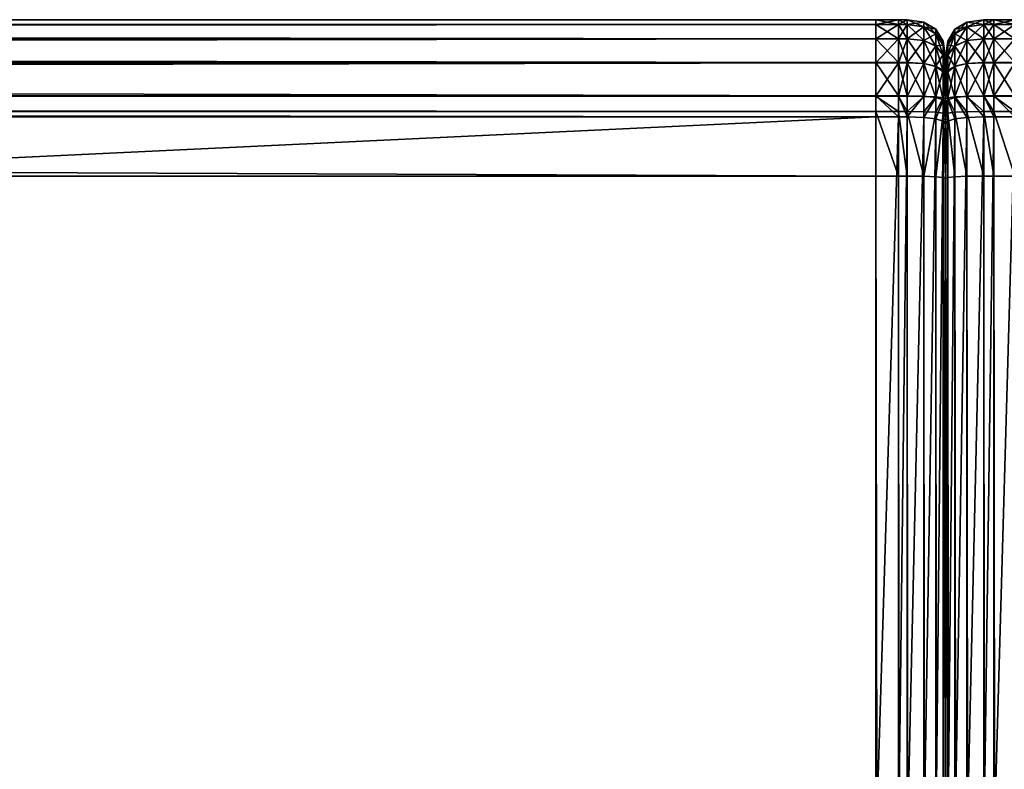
# Model space of a CAD drawing. Header units: millimetres. Extents: x -1425 to 1425, y -575 to 575.
# Tile 98 of 233: x -639 to -613, y 505 to 525. Entities that reach past the tile are written whole.
import ezdxf

# ---------------------------------------------------------------- set-up
doc = ezdxf.new("R2010")
doc.units = ezdxf.units.MM
doc.layers.get('0').update_dxf_attribs({"true_color": 0x5890e1})

msp = doc.modelspace()

# ---------------------------------------------------------------- meshes
at = {"color": 221, "true_color": 0xe5a6d7}
mesh = msp.add_polyface(dxfattribs=at)
corners = [(-1023.739, 525.001, 712.949), (-1023.739, 525.001, 713.427), (-1023.184, 525.001, 713.427), (-1023.184, 525.001, 712.949), (-1023.184, 522.46, 718.255), (-1023.184, 523.016, 718.186), (-1023.739, 523.016, 718.186), (-1023.739, 523.001, 710.949), (-1023.739, 523.876, 711.074), (-1023.184, 523.876, 711.074), (-1023.184, 523.001, 710.949), (-1023.739, 524.501, 711.449), (-1023.184, 524.501, 711.449), (-1023.184, 524.876, 712.074), (-616.814, 525.001, 712.949), (-616.814, 524.876, 712.074), (-1023.739, 525.001, 715.942), (-1023.739, 524.877, 716.833), (-1023.184, 524.877, 716.833), (-1023.184, 525.001, 715.942), (-1023.739, 524.505, 717.503), (-1023.184, 524.505, 717.503), (-1023.184, 523.885, 717.955), (-616.814, 523.016, 718.186), (-616.814, 523.885, 717.955), (-1023.739, 524.876, 712.074), (-1023.739, 523.885, 717.955), (-1024, 523.876, 711.074), (-1024, 525.001, 715.942), (-1024, 524.877, 716.833), (-616.814, 525.001, 713.427), (-616.814, 523.876, 711.074), (-616.814, 524.501, 711.449), (-616.814, 524.877, 716.833), (-616.814, 524.505, 717.503), (-1023.184, 522.601, 710.949), (-1024, 523.001, 710.949), (-1023.739, 522.601, 710.949), (-1023.184, 525.001, 715.435), (-1023.739, 525.001, 715.435), (-616.814, 525.001, 715.435), (-1024, 525.001, 715.435)]
mesh.append_faces([[corners[k] for k in face] for face in [(0, 1, 2), (2, 3, 0), (4, 5, 6), (7, 8, 9), (9, 10, 7), (8, 11, 12), (12, 9, 8), (13, 3, 14), (12, 13, 15), (16, 17, 18), (18, 19, 16), (17, 20, 21), (21, 18, 17), (22, 5, 23), (21, 22, 24), (3, 13, 25), (25, 0, 3), (13, 12, 11), (11, 25, 13), (5, 22, 26), (26, 6, 5), (22, 21, 20), (20, 26, 22), (11, 8, 27), (17, 16, 28), (20, 17, 29), (3, 2, 30), (10, 9, 31), (9, 12, 32), (19, 18, 33), (18, 21, 34), (7, 10, 35), (36, 7, 37), (16, 19, 38), (38, 39, 16), (28, 16, 39), (40, 38, 19), (39, 38, 2), (2, 1, 39), (41, 39, 1), (30, 2, 38)]], dxfattribs={"vtx2": -1, "color": 221})
mesh = msp.add_polyface(dxfattribs=at)
corners = [(-616.227, 525.001, 712.949), (-616.227, 525.001, 713.427), (-616, 525.001, 713.427), (-616.227, 523.001, 710.949), (-616.227, 523.876, 711.074), (-616, 523.876, 711.074), (-616.227, 524.501, 711.449), (-616, 524.501, 711.449), (-616.227, 525.001, 715.942), (-616.227, 524.877, 716.833), (-616, 524.877, 716.833), (-616.814, 525.001, 712.949), (-616.814, 524.876, 712.074), (-1023.184, 524.876, 712.074), (-616.814, 524.501, 711.449), (-1023.184, 524.501, 711.449), (-616.814, 523.016, 718.186), (-616.814, 523.885, 717.955), (-1023.184, 523.885, 717.955), (-616.814, 524.505, 717.503), (-1023.184, 524.505, 717.503), (-616.814, 525.001, 713.427), (-1023.184, 525.001, 712.949), (-616.814, 522.46, 718.255), (-1023.184, 523.016, 718.186), (-616.814, 523.876, 711.074), (-616.814, 523.001, 710.949), (-1023.184, 523.001, 710.949), (-1023.184, 523.876, 711.074), (-616.814, 524.877, 716.833), (-616.814, 525.001, 715.942), (-1023.184, 525.001, 715.942), (-1023.184, 524.877, 716.833), (-616.227, 524.876, 712.074), (-616.227, 523.016, 718.186), (-616.227, 523.885, 717.955), (-616.227, 524.505, 717.503), (-616.227, 522.46, 718.255), (-616.814, 522.601, 710.949), (-616.227, 522.601, 710.949), (-616.814, 525.001, 715.435), (-616.227, 525.001, 715.435), (-1023.184, 525.001, 715.435)]
mesh.append_faces([[corners[k] for k in face] for face in [(0, 1, 2), (3, 4, 5), (4, 6, 7), (8, 9, 10), (11, 12, 13), (12, 14, 15), (16, 17, 18), (17, 19, 20), (21, 11, 22), (23, 16, 24), (25, 26, 27), (14, 25, 28), (29, 30, 31), (19, 29, 32), (0, 33, 12), (12, 11, 0), (33, 6, 14), (14, 12, 33), (34, 35, 17), (17, 16, 34), (35, 36, 19), (19, 17, 35), (11, 21, 1), (1, 0, 11), (37, 34, 16), (26, 25, 4), (4, 3, 26), (25, 14, 6), (6, 4, 25), (30, 29, 9), (9, 8, 30), (29, 19, 36), (36, 9, 29), (27, 26, 38), (26, 3, 39), (31, 30, 40), (30, 8, 41), (41, 40, 30), (42, 40, 21), (40, 41, 1), (1, 21, 40)]], dxfattribs={"vtx2": -1, "color": 221})
mesh = msp.add_polyface(dxfattribs=at)
corners = [(-616, 525.001, 713.427), (-616, 525.001, 712.949), (-616.227, 525.001, 712.949), (-616, 522.46, 718.255), (-616, 523.016, 718.186), (-616.227, 523.016, 718.186), (-616, 523.876, 711.074), (-616, 523.001, 710.949), (-616.227, 523.001, 710.949), (-616, 524.501, 711.449), (-616.227, 523.876, 711.074), (-616, 524.877, 716.833), (-616, 525.001, 715.942), (-616.227, 525.001, 715.942), (-616.227, 524.877, 716.833), (-616.227, 524.505, 717.503), (-616, 524.505, 717.503), (-615.563, 524.939, 713.43), (-615.563, 524.939, 712.953), (-615.563, 523.004, 718.125), (-615.563, 523.855, 711.134), (-615.563, 522.997, 711.012), (-615.563, 524.456, 711.495), (-616, 524.876, 712.074), (-615.563, 524.816, 712.095), (-615.563, 524.817, 716.812), (-615.563, 524.939, 715.938), (-615.563, 524.457, 717.461), (-616, 523.885, 717.955), (-615.563, 523.857, 717.897), (-616.227, 524.876, 712.074), (-616.227, 524.501, 711.449), (-616.227, 523.885, 717.955), (-616, 522.601, 710.949), (-616, 525.001, 715.435), (-616.227, 525.001, 715.435), (-616.227, 525.001, 713.427)]
mesh.append_faces([[corners[k] for k in face] for face in [(0, 1, 2), (3, 4, 5), (6, 7, 8), (9, 6, 10), (11, 12, 13), (14, 15, 16), (16, 11, 14), (0, 17, 18), (18, 1, 0), (19, 4, 3), (7, 6, 20), (20, 21, 7), (6, 9, 22), (22, 20, 6), (23, 1, 18), (18, 24, 23), (9, 23, 24), (24, 22, 9), (12, 11, 25), (25, 26, 12), (11, 16, 27), (27, 25, 11), (28, 4, 19), (19, 29, 28), (16, 28, 29), (1, 23, 30), (30, 2, 1), (23, 9, 31), (31, 30, 23), (4, 28, 32), (32, 5, 4), (28, 16, 15), (15, 32, 28), (8, 7, 33), (33, 7, 21), (13, 12, 34), (34, 35, 13), (34, 12, 26), (35, 34, 0), (0, 36, 35), (17, 0, 34)]], dxfattribs={"vtx2": -1, "color": 221})
mesh = msp.add_polyface(dxfattribs=at)
corners = [(-615.563, 524.939, 713.43), (-615.25, 524.751, 713.439), (-615.25, 524.751, 712.967), (-615.563, 524.939, 712.953), (-615.563, 523.855, 711.134), (-615.563, 524.456, 711.495), (-615.25, 524.319, 711.631), (-615.563, 524.816, 712.095), (-615.25, 524.636, 712.159), (-615.563, 524.939, 715.938), (-615.563, 524.817, 716.812), (-615.25, 524.636, 716.752), (-615.25, 524.751, 715.925), (-615.563, 524.457, 717.461), (-615.25, 524.313, 717.334), (-615.563, 523.857, 717.897), (-616, 524.505, 717.503), (-615.25, 523.775, 717.725), (-615.063, 524.336, 712.266), (-615.063, 524.091, 711.859), (-615.063, 524.439, 712.989), (-615, 524.001, 713.02), (-615, 524.001, 715.873), (-615, 524.001, 715.39), (-615.063, 524.439, 715.41), (-615.063, 524.439, 715.903), (-615.25, 524.751, 715.424), (-615.063, 524.335, 716.651), (-615, 523.913, 716.51), (-615.063, 524.074, 717.122), (-615.563, 524.939, 715.433), (-616, 525.001, 715.435), (-615, 524.001, 713.476), (-615.063, 524.439, 713.455)]
mesh.append_faces([[corners[k] for k in face] for face in [(0, 1, 2), (2, 3, 0), (4, 5, 6), (7, 3, 2), (2, 8, 7), (5, 7, 8), (8, 6, 5), (9, 10, 11), (11, 12, 9), (10, 13, 14), (14, 11, 10), (15, 13, 16), (17, 14, 13), (18, 19, 6), (6, 8, 18), (18, 20, 21), (20, 18, 8), (8, 2, 20), (22, 23, 24), (24, 25, 22), (25, 24, 26), (26, 12, 25), (25, 27, 28), (27, 25, 12), (12, 11, 27), (29, 27, 11), (11, 14, 29), (9, 30, 31), (30, 9, 12), (12, 26, 30), (32, 33, 24), (24, 23, 32), (33, 1, 26), (26, 24, 33), (31, 30, 0), (30, 26, 1), (1, 0, 30), (21, 20, 33), (33, 32, 21), (20, 2, 1), (1, 33, 20)]], dxfattribs={"vtx2": -1, "color": 221})
mesh = msp.add_polyface(dxfattribs=at)
corners = [(-614, 525.001, 715.435), (-614.438, 524.939, 715.433), (-614.438, 524.939, 715.938), (-614.75, 524.751, 715.424), (-614.75, 524.751, 715.925), (-614.75, 523.791, 711.314), (-614.75, 524.319, 711.631), (-614.438, 524.456, 711.495), (-614.438, 524.939, 712.953), (-614.438, 524.816, 712.095), (-614.75, 524.636, 712.159), (-614.75, 524.751, 712.967), (-614.438, 524.817, 716.812), (-614.75, 524.636, 716.752), (-614.438, 524.457, 717.461), (-614.75, 524.313, 717.334), (-614.438, 523.857, 717.897), (-614.938, 524.074, 717.122), (-614.938, 524.335, 716.651), (-615, 523.913, 716.51), (-614.938, 524.439, 715.903), (-615, 524.001, 715.873), (-615, 524.001, 713.02), (-615, 524.001, 713.476), (-614.938, 524.439, 713.455), (-614.938, 524.439, 712.989), (-614.75, 524.751, 713.439), (-615, 523.915, 712.415), (-614.938, 524.336, 712.266), (-614.938, 524.091, 711.859), (-614.438, 524.939, 713.43), (-614.938, 524.439, 715.41), (-615, 524.001, 715.39)]
mesh.append_faces([[corners[k] for k in face] for face in [(0, 1, 2), (1, 3, 4), (4, 2, 1), (5, 6, 7), (8, 9, 10), (10, 11, 8), (9, 7, 6), (6, 10, 9), (12, 2, 4), (4, 13, 12), (14, 12, 13), (13, 15, 14), (16, 14, 15), (17, 18, 19), (18, 17, 15), (15, 13, 18), (18, 20, 21), (20, 18, 13), (13, 4, 20), (22, 23, 24), (24, 25, 22), (25, 24, 26), (26, 11, 25), (27, 22, 25), (25, 28, 27), (28, 25, 11), (11, 10, 28), (29, 28, 10), (10, 6, 29), (30, 26, 3), (3, 1, 30), (21, 20, 31), (31, 32, 21), (20, 4, 3), (3, 31, 20), (32, 31, 24), (24, 23, 32), (31, 3, 26), (26, 24, 31), (30, 8, 11), (11, 26, 30)]], dxfattribs={"vtx2": -1, "color": 221})
mesh = msp.add_polyface(dxfattribs=at)
corners = [(-613.739, 525.001, 712.949), (-613.739, 524.876, 712.074), (-614, 524.876, 712.074), (-614, 525.001, 712.949), (-613.739, 524.501, 711.449), (-614, 524.501, 711.449), (-613.739, 523.016, 718.186), (-613.739, 523.885, 717.955), (-614, 523.885, 717.955), (-614, 523.016, 718.186), (-613.739, 524.505, 717.503), (-614, 524.505, 717.503), (-614.438, 522.997, 711.012), (-614, 523.001, 710.949), (-614, 522.601, 710.949), (-614.438, 524.939, 715.938), (-614, 525.001, 715.942), (-614, 525.001, 715.435), (-614, 523.876, 711.074), (-614.438, 523.855, 711.134), (-614.438, 524.456, 711.495), (-614.438, 524.816, 712.095), (-614.438, 524.939, 712.953), (-614, 524.877, 716.833), (-614.438, 524.817, 716.812), (-614.438, 524.457, 717.461), (-614.438, 523.857, 717.897), (-614.438, 523.004, 718.125), (-614, 525.001, 713.427), (-613.739, 525.001, 713.427), (-613.739, 522.46, 718.255), (-613.739, 523.876, 711.074), (-613.739, 523.001, 710.949), (-613.739, 524.877, 716.833), (-614, 522.46, 718.255), (-614.438, 524.939, 713.43), (-614.438, 524.939, 715.433), (-613.739, 525.001, 715.435)]
mesh.append_faces([[corners[k] for k in face] for face in [(0, 1, 2), (2, 3, 0), (1, 4, 5), (5, 2, 1), (6, 7, 8), (8, 9, 6), (7, 10, 11), (11, 8, 7), (12, 13, 14), (15, 16, 17), (18, 13, 12), (12, 19, 18), (5, 18, 19), (19, 20, 5), (3, 2, 21), (21, 22, 3), (2, 5, 20), (20, 21, 2), (23, 16, 15), (15, 24, 23), (11, 23, 24), (24, 25, 11), (9, 8, 26), (26, 27, 9), (8, 11, 25), (25, 26, 8), (3, 28, 29), (29, 0, 3), (30, 6, 9), (13, 18, 31), (31, 32, 13), (18, 5, 4), (16, 23, 33), (23, 11, 10), (34, 9, 27), (28, 35, 36), (36, 17, 28), (37, 17, 16), (29, 28, 17), (28, 3, 22), (22, 35, 28)]], dxfattribs={"vtx2": -1, "color": 221})
mesh = msp.add_polyface(dxfattribs=at)
corners = [(-613.739, 525.001, 712.949), (-613.739, 525.001, 713.427), (-613.184, 525.001, 713.427), (-613.184, 525.001, 712.949), (-613.184, 522.46, 718.255), (-613.184, 523.016, 718.186), (-613.739, 523.016, 718.186), (-613.739, 523.001, 710.949), (-613.739, 523.876, 711.074), (-613.184, 523.876, 711.074), (-613.184, 523.001, 710.949), (-613.739, 524.501, 711.449), (-613.184, 524.501, 711.449), (-613.184, 524.876, 712.074), (-206.815, 525.001, 712.949), (-206.815, 524.876, 712.074), (-613.739, 525.001, 715.942), (-613.739, 524.877, 716.833), (-613.184, 524.877, 716.833), (-613.184, 525.001, 715.942), (-613.739, 524.505, 717.503), (-613.184, 524.505, 717.503), (-613.184, 523.885, 717.955), (-206.815, 523.016, 718.186), (-206.815, 523.885, 717.955), (-613.739, 524.876, 712.074), (-613.739, 523.885, 717.955), (-614, 523.876, 711.074), (-614, 525.001, 715.942), (-614, 524.877, 716.833), (-206.815, 525.001, 713.427), (-206.815, 523.876, 711.074), (-206.815, 524.501, 711.449), (-206.815, 524.877, 716.833), (-206.815, 524.505, 717.503), (-613.184, 522.601, 710.949), (-614, 523.001, 710.949), (-613.739, 522.601, 710.949), (-613.184, 525.001, 715.435), (-613.739, 525.001, 715.435), (-206.815, 525.001, 715.435), (-614, 525.001, 715.435)]
mesh.append_faces([[corners[k] for k in face] for face in [(0, 1, 2), (2, 3, 0), (4, 5, 6), (7, 8, 9), (9, 10, 7), (8, 11, 12), (12, 9, 8), (13, 3, 14), (12, 13, 15), (16, 17, 18), (18, 19, 16), (17, 20, 21), (21, 18, 17), (22, 5, 23), (21, 22, 24), (3, 13, 25), (25, 0, 3), (13, 12, 11), (11, 25, 13), (5, 22, 26), (26, 6, 5), (22, 21, 20), (20, 26, 22), (11, 8, 27), (17, 16, 28), (20, 17, 29), (3, 2, 30), (10, 9, 31), (9, 12, 32), (19, 18, 33), (18, 21, 34), (7, 10, 35), (36, 7, 37), (16, 19, 38), (38, 39, 16), (28, 16, 39), (40, 38, 19), (39, 38, 2), (2, 1, 39), (41, 39, 1), (30, 2, 38)]], dxfattribs={"vtx2": -1, "color": 221})
mesh = msp.add_polyface(dxfattribs=at)
corners = [(-615, 522.93, 711.949), (-615, 523.535, 712.035), (-615, 522.53, 711.949), (-615.563, 522.997, 711.012), (-615.563, 523.855, 711.134), (-615.25, 523.791, 711.314), (-615.25, 522.984, 711.199), (-615.25, 524.319, 711.631), (-615.563, 523.857, 717.897), (-615.563, 523.004, 718.125), (-615.25, 522.969, 717.94), (-615.25, 523.775, 717.725), (-615.563, 524.457, 717.461), (-615.063, 522.961, 711.512), (-615.063, 523.684, 711.615), (-615, 523.772, 712.178), (-615.063, 524.091, 711.859), (-615, 523.915, 712.415), (-615.063, 524.336, 712.266), (-615, 524.001, 713.02), (-615, 523.913, 716.51), (-615, 524.001, 715.873), (-615.063, 524.439, 715.903), (-615, 523.738, 716.825), (-615.063, 524.335, 716.651), (-615.063, 524.074, 717.122), (-615, 523.447, 717.036), (-615.063, 523.639, 717.438), (-615.25, 524.313, 717.334), (-615, 522.825, 717.202), (-615.063, 522.909, 717.633), (-615.063, 522.561, 711.512), (-615.25, 522.583, 711.199), (-615.563, 522.597, 711.012), (-615, 524.001, 713.476), (-615, 524.001, 715.39), (-615, 522.272, 717.27)]
mesh.append_faces([[corners[k] for k in face] for face in [(1, 17, 34), (1, 34, 20), (20, 26, 36)]], dxfattribs={"vtx0": -1, "vtx1": -1, "vtx2": -1, "color": 221})
mesh.append_faces([[corners[k] for k in face] for face in [(0, 1, 2)]], dxfattribs={"vtx1": -1, "color": 221})
mesh.append_faces([[corners[k] for k in face] for face in [(34, 35, 20)]], dxfattribs={"vtx1": -1, "vtx2": -1, "color": 221})
mesh.append_faces([[corners[k] for k in face] for face in [(3, 4, 5), (5, 6, 3), (7, 5, 4), (8, 9, 10), (10, 11, 8), (12, 8, 11), (1, 0, 13), (13, 14, 1), (14, 13, 6), (6, 5, 14), (15, 1, 14), (14, 16, 15), (16, 14, 5), (5, 7, 16), (17, 15, 16), (16, 18, 17), (19, 17, 18), (20, 21, 22), (23, 20, 24), (24, 25, 23), (26, 23, 25), (25, 27, 26), (27, 25, 28), (28, 11, 27), (29, 26, 27), (27, 30, 29), (30, 27, 11), (11, 10, 30), (31, 13, 0), (32, 6, 13), (33, 3, 6), (1, 15, 17), (17, 19, 34), (35, 21, 20), (20, 23, 26), (26, 29, 36)]], dxfattribs={"vtx2": -1, "color": 221})
mesh = msp.add_polyface(dxfattribs=at)
corners = [(-614.75, 522.984, 711.199), (-614.438, 522.997, 711.012), (-614.438, 522.597, 711.012), (-614.438, 523.855, 711.134), (-614.75, 523.791, 711.314), (-614.438, 524.456, 711.495), (-614.438, 523.004, 718.125), (-614.438, 523.857, 717.897), (-614.75, 523.775, 717.725), (-614.75, 522.969, 717.94), (-614.75, 524.313, 717.334), (-614.75, 522.413, 718.009), (-614.938, 522.909, 717.633), (-615, 523.447, 717.036), (-615, 522.825, 717.202), (-614.938, 523.639, 717.438), (-615, 523.738, 716.825), (-614.938, 524.074, 717.122), (-615, 523.913, 716.51), (-615, 524.001, 715.873), (-614.938, 524.335, 716.651), (-615, 523.772, 712.178), (-615, 523.915, 712.415), (-614.938, 524.336, 712.266), (-614.938, 524.091, 711.859), (-615, 523.535, 712.035), (-614.938, 523.684, 711.615), (-614.75, 524.319, 711.631), (-615, 522.93, 711.949), (-614.938, 522.961, 711.512), (-614.938, 522.561, 711.512), (-614.75, 522.583, 711.199), (-614.438, 522.449, 718.193), (-615, 522.272, 717.27), (-615, 524.001, 715.39), (-615, 524.001, 713.476), (-615, 524.001, 713.02), (-615, 522.53, 711.949)]
mesh.append_faces([[corners[k] for k in face] for face in [(13, 18, 34), (22, 25, 37), (34, 22, 37)]], dxfattribs={"vtx0": -1, "vtx1": -1, "vtx2": -1, "color": 221})
mesh.append_faces([[corners[k] for k in face] for face in [(34, 35, 22)]], dxfattribs={"vtx1": -1, "vtx2": -1, "color": 221})
mesh.append_faces([[corners[k] for k in face] for face in [(0, 1, 2), (3, 1, 0), (0, 4, 3), (5, 3, 4), (6, 7, 8), (8, 9, 6), (10, 8, 7), (11, 9, 12), (13, 14, 12), (12, 15, 13), (15, 12, 9), (9, 8, 15), (16, 13, 15), (15, 17, 16), (17, 15, 8), (8, 10, 17), (18, 16, 17), (19, 18, 20), (21, 22, 23), (23, 24, 21), (25, 21, 24), (24, 26, 25), (26, 24, 27), (27, 4, 26), (28, 25, 26), (26, 29, 28), (29, 26, 4), (4, 0, 29), (28, 29, 30), (29, 0, 31), (32, 6, 9), (33, 14, 13), (13, 16, 18), (18, 19, 34), (35, 36, 22), (22, 21, 25), (25, 28, 37)]], dxfattribs={"vtx2": -1, "color": 221})
mesh = msp.add_polyface(dxfattribs=at)
corners = [(-614.438, 522.597, 711.012), (-614.75, 522.583, 711.199), (-614.75, 522.984, 711.199), (-614, 503.263, 720.615), (-614.438, 503.256, 720.553), (-614.438, 502.508, 720.645), (-614.75, 503.235, 720.367), (-614.75, 502.488, 720.458), (-614.438, 501.515, 720.736), (-614.75, 501.497, 720.55), (-614.438, 500.522, 720.828), (-614.938, 500.492, 720.328), (-614.938, 501.469, 720.239), (-615, 501.429, 719.803), (-614.75, 500.511, 720.641), (-615, 502.408, 719.713), (-614.938, 502.455, 720.148), (-615, 522.825, 717.202), (-615, 522.272, 717.27), (-614.938, 522.354, 717.701), (-614.938, 522.909, 717.633), (-614.75, 522.413, 718.009), (-615, 522.53, 711.949), (-614.938, 522.561, 711.512), (-614.938, 520.874, 711.512), (-615, 520.843, 711.949), (-614.75, 520.896, 711.199), (-614.438, 520.909, 711.012), (-615, 522.93, 711.949), (-614.938, 522.961, 711.512), (-614.75, 522.969, 717.94), (-614.438, 522.449, 718.193), (-615, 503.153, 719.621), (-614.938, 503.201, 720.056), (-615, 499.497, 719.921), (-615, 523.447, 717.036), (-615, 524.001, 715.39), (-615, 496.524, 719.951)]
mesh.append_faces([[corners[k] for k in face] for face in [(34, 13, 32), (32, 35, 36), (32, 36, 22), (37, 32, 22)]], dxfattribs={"vtx0": -1, "vtx1": -1, "vtx2": -1, "color": 221})
mesh.append_faces([[corners[k] for k in face] for face in [(32, 18, 35)]], dxfattribs={"vtx1": -1, "vtx2": -1, "color": 221})
mesh.append_faces([[corners[k] for k in face] for face in [(0, 1, 2), (3, 4, 5), (4, 6, 7), (7, 5, 4), (8, 5, 7), (7, 9, 8), (10, 8, 9), (11, 12, 13), (14, 9, 12), (15, 13, 12), (12, 16, 15), (16, 12, 9), (9, 7, 16), (17, 18, 19), (19, 20, 17), (20, 19, 21), (22, 23, 24), (24, 25, 22), (23, 1, 26), (26, 24, 23), (27, 26, 1), (1, 0, 27), (23, 22, 28), (1, 23, 29), (30, 21, 31), (32, 33, 19), (19, 18, 32), (33, 6, 21), (21, 19, 33), (31, 21, 6), (6, 4, 31), (15, 16, 33), (33, 32, 15), (16, 7, 6), (6, 33, 16), (13, 15, 32)]], dxfattribs={"vtx2": -1, "color": 221})
mesh = msp.add_polyface(dxfattribs=at)
corners = [(-615.563, 498.085, 720.889), (-615.25, 498.082, 720.701), (-615.25, 498.526, 720.701), (-615, 0, 711.949), (-615.063, 0, 711.512), (-615.063, 520.874, 711.512), (-615, 520.843, 711.949), (-615.25, 0, 711.199), (-615.25, 520.896, 711.199), (-615.563, 496.539, 720.889), (-616, 496.54, 720.951), (-616, 0, 720.951), (-615.25, 496.536, 720.701), (-615.563, 0, 720.889), (-615, 498.07, 719.951), (-615.063, 498.077, 720.389), (-615.063, 496.531, 720.389), (-615, 496.524, 719.951), (-1023.184, 496.54, 720.951), (-616.814, 496.54, 720.951), (-616.814, 498.086, 720.951), (-616.227, 498.086, 720.951), (-616.227, 496.54, 720.951), (-616, 498.086, 720.951), (-615, 498.514, 719.951), (-615.063, 498.521, 720.389), (-615.063, 0, 720.389), (-615.25, 0, 720.701), (-1023.184, 0, 720.951), (-616.814, 0, 720.951), (-616.227, 0, 720.951), (-616.227, 520.914, 710.949), (-616, 520.914, 710.949), (-616, 0, 710.949), (-616.227, 0, 710.949), (-615.563, 520.909, 711.012), (-615.563, 0, 711.012), (-1023.184, 520.914, 710.949), (-616.814, 520.914, 710.949), (-616.814, 0, 710.949), (-615, 501.429, 719.803), (-615, 523.913, 716.51), (-615, 523.535, 712.035)]
mesh.append_faces([[corners[k] for k in face] for face in [(40, 14, 3), (41, 40, 3), (42, 41, 3)]], dxfattribs={"vtx0": -1, "vtx1": -1, "vtx2": -1, "color": 221})
mesh.append_faces([[corners[k] for k in face] for face in [(42, 3, 6)]], dxfattribs={"vtx0": -1, "vtx2": -1, "color": 221})
mesh.append_faces([[corners[k] for k in face] for face in [(14, 17, 3)]], dxfattribs={"vtx1": -1, "vtx2": -1, "color": 221})
mesh.append_faces([[corners[k] for k in face] for face in [(0, 1, 2), (3, 4, 5), (5, 6, 3), (4, 7, 8), (8, 5, 4), (9, 10, 11), (12, 9, 13), (14, 15, 16), (16, 17, 14), (15, 1, 12), (12, 16, 15), (18, 19, 20), (21, 20, 19), (19, 22, 21), (23, 21, 22), (22, 10, 23), (10, 9, 0), (0, 23, 10), (9, 12, 1), (1, 0, 9), (15, 14, 24), (1, 15, 25), (17, 16, 26), (16, 12, 27), (19, 18, 28), (22, 19, 29), (10, 22, 30), (31, 32, 33), (33, 34, 31), (32, 35, 36), (36, 33, 32), (35, 8, 7), (7, 36, 35), (37, 38, 39), (38, 31, 34), (34, 39, 38)]], dxfattribs={"vtx2": -1, "color": 221})
mesh = msp.add_polyface(dxfattribs=at)
corners = [(-615.563, 522.449, 718.193), (-615.25, 522.413, 718.009), (-615.25, 522.969, 717.94), (-615.563, 523.004, 718.125), (-615.563, 502.508, 720.645), (-615.563, 501.515, 720.736), (-615.25, 501.497, 720.55), (-615.25, 502.488, 720.458), (-615.563, 500.522, 720.828), (-615.25, 500.511, 720.641), (-615, 502.408, 719.713), (-615, 503.153, 719.621), (-615.063, 503.201, 720.056), (-615.063, 502.455, 720.148), (-615.25, 503.235, 720.367), (-615, 501.429, 719.803), (-615.063, 501.469, 720.238), (-615, 500.465, 719.892), (-615.063, 500.492, 720.328), (-615, 522.93, 711.949), (-615, 522.53, 711.949), (-615.063, 522.561, 711.512), (-615.063, 522.961, 711.512), (-615.25, 522.583, 711.199), (-615.563, 520.909, 711.012), (-615.563, 522.597, 711.012), (-615.25, 520.896, 711.199), (-615, 520.843, 711.949), (-615.063, 520.874, 711.512), (-615.25, 522.984, 711.199), (-615.563, 503.256, 720.553), (-615, 522.825, 717.202), (-615.063, 522.909, 717.633), (-615.063, 522.354, 717.701), (-615, 522.272, 717.27), (-615, 523.913, 716.51), (-615, 523.535, 712.035)]
mesh.append_faces([[corners[k] for k in face] for face in [(35, 34, 15)]], dxfattribs={"vtx0": -1, "vtx1": -1, "vtx2": -1, "color": 221})
mesh.append_faces([[corners[k] for k in face] for face in [(36, 27, 20)]], dxfattribs={"vtx0": -1, "vtx2": -1, "color": 221})
mesh.append_faces([[corners[k] for k in face] for face in [(34, 11, 15)]], dxfattribs={"vtx1": -1, "vtx2": -1, "color": 221})
mesh.append_faces([[corners[k] for k in face] for face in [(0, 1, 2), (2, 3, 0), (4, 5, 6), (6, 7, 4), (5, 8, 9), (9, 6, 5), (10, 11, 12), (12, 13, 10), (13, 12, 14), (14, 7, 13), (15, 10, 13), (13, 16, 15), (16, 13, 7), (7, 6, 16), (17, 15, 16), (18, 16, 6), (19, 20, 21), (22, 21, 23), (24, 25, 23), (23, 26, 24), (20, 27, 28), (28, 21, 20), (21, 28, 26), (26, 23, 21), (29, 23, 25), (30, 14, 1), (1, 0, 30), (31, 32, 33), (33, 34, 31), (32, 2, 1), (1, 33, 32), (34, 33, 12), (12, 11, 34), (33, 1, 14), (14, 12, 33), (30, 4, 7), (7, 14, 30), (11, 10, 15)]], dxfattribs={"vtx2": -1, "color": 221})
mesh = msp.add_polyface(dxfattribs=at)
corners = [(-1024, 503.263, 720.615), (-1024.437, 503.256, 720.553), (-1024.437, 502.508, 720.645), (-1024, 502.515, 720.707), (-1024, 501.52, 720.799), (-1024.437, 501.515, 720.736), (-1024, 500.526, 720.89), (-1023.739, 523.016, 718.186), (-1023.739, 522.46, 718.255), (-1023.184, 522.46, 718.255), (-1023.739, 502.515, 720.707), (-1023.739, 501.52, 720.799), (-1023.184, 501.52, 720.799), (-1023.184, 502.515, 720.707), (-1023.739, 500.526, 720.89), (-1023.184, 500.526, 720.89), (-1024, 523.016, 718.186), (-1024, 522.46, 718.255), (-1023.184, 523.016, 718.186), (-616.814, 522.46, 718.255), (-616.814, 501.52, 720.799), (-616.814, 500.526, 720.89), (-1023.739, 522.601, 710.949), (-1023.184, 522.601, 710.949), (-1023.184, 520.914, 710.949), (-1023.739, 520.914, 710.949), (-1024, 522.601, 710.949), (-1024, 520.914, 710.949), (-616.814, 520.914, 710.949), (-1024.437, 520.909, 711.012), (-1024.437, 522.597, 711.012), (-1023.739, 523.001, 710.949), (-1024, 523.001, 710.949), (-616.814, 522.601, 710.949), (-1023.184, 523.001, 710.949), (-1024.437, 523.004, 718.125), (-1024.437, 522.449, 718.193), (-1023.739, 503.263, 720.615), (-1023.184, 503.263, 720.615), (-616.814, 503.263, 720.615)]
mesh.append_faces([[corners[k] for k in face] for face in [(0, 1, 2), (2, 3, 0), (4, 3, 2), (2, 5, 4), (6, 4, 5), (7, 8, 9), (10, 11, 12), (12, 13, 10), (11, 14, 15), (15, 12, 11), (16, 17, 8), (3, 4, 11), (11, 10, 3), (4, 6, 14), (14, 11, 4), (18, 9, 19), (13, 12, 20), (12, 15, 21), (22, 23, 24), (24, 25, 22), (26, 22, 25), (25, 27, 26), (28, 24, 23), (27, 29, 30), (30, 26, 27), (23, 22, 31), (22, 26, 32), (33, 23, 34), (35, 36, 17), (37, 38, 9), (9, 8, 37), (0, 37, 8), (8, 17, 0), (19, 9, 38), (17, 36, 1), (1, 0, 17), (10, 13, 38), (38, 37, 10), (3, 10, 37), (37, 0, 3), (39, 38, 13)]], dxfattribs={"vtx2": -1, "color": 221})
mesh = msp.add_polyface(dxfattribs=at)
corners = [(-616.227, 523.016, 718.186), (-616.227, 522.46, 718.255), (-616, 522.46, 718.255), (-616.227, 502.515, 720.707), (-616.227, 501.52, 720.799), (-616, 501.52, 720.799), (-616, 502.515, 720.707), (-616.227, 500.526, 720.89), (-616, 500.526, 720.89), (-615.563, 522.449, 718.193), (-615.563, 523.004, 718.125), (-615.563, 501.515, 720.736), (-615.563, 502.508, 720.645), (-615.563, 500.522, 720.828), (-616.814, 501.52, 720.799), (-616.814, 502.515, 720.707), (-1023.184, 502.515, 720.707), (-616.814, 500.526, 720.89), (-1023.184, 501.52, 720.799), (-616.814, 523.016, 718.186), (-616.814, 522.46, 718.255), (-616.227, 522.601, 710.949), (-616, 522.601, 710.949), (-616, 520.914, 710.949), (-616.227, 520.914, 710.949), (-615.563, 522.597, 711.012), (-615.563, 520.909, 711.012), (-1023.184, 522.601, 710.949), (-616.814, 522.601, 710.949), (-616.814, 520.914, 710.949), (-616.227, 523.001, 710.949), (-615.563, 522.997, 711.012), (-616.814, 523.001, 710.949), (-616.227, 503.263, 720.615), (-616, 503.263, 720.615), (-615.563, 503.256, 720.553), (-1023.184, 503.263, 720.615), (-616.814, 503.263, 720.615)]
mesh.append_faces([[corners[k] for k in face] for face in [(0, 1, 2), (3, 4, 5), (5, 6, 3), (4, 7, 8), (8, 5, 4), (2, 9, 10), (6, 5, 11), (11, 12, 6), (5, 8, 13), (13, 11, 5), (14, 15, 16), (17, 14, 18), (19, 20, 1), (15, 14, 4), (4, 3, 15), (14, 17, 7), (7, 4, 14), (21, 22, 23), (23, 24, 21), (22, 25, 26), (26, 23, 22), (27, 28, 29), (28, 21, 24), (24, 29, 28), (22, 21, 30), (31, 25, 22), (21, 28, 32), (33, 34, 2), (2, 1, 33), (34, 35, 9), (9, 2, 34), (36, 37, 20), (37, 33, 1), (1, 20, 37), (3, 6, 34), (34, 33, 3), (6, 12, 35), (35, 34, 6), (16, 15, 37), (15, 3, 33), (33, 37, 15)]], dxfattribs={"vtx2": -1, "color": 221})
mesh = msp.add_polyface(dxfattribs=at)
corners = [(-614, 522.601, 710.949), (-614.438, 522.597, 711.012), (-614.438, 522.997, 711.012), (-614.438, 502.508, 720.645), (-614, 502.515, 720.707), (-614, 503.263, 720.615), (-614, 501.52, 720.799), (-614.438, 501.515, 720.736), (-614, 500.526, 720.89), (-613.739, 523.016, 718.186), (-613.739, 522.46, 718.255), (-613.184, 522.46, 718.255), (-613.739, 502.515, 720.707), (-613.739, 501.52, 720.799), (-613.184, 501.52, 720.799), (-613.184, 502.515, 720.707), (-613.739, 500.526, 720.89), (-613.184, 500.526, 720.89), (-614, 523.016, 718.186), (-614, 522.46, 718.255), (-613.184, 523.016, 718.186), (-206.815, 522.46, 718.255), (-206.815, 501.52, 720.799), (-206.815, 500.526, 720.89), (-613.739, 522.601, 710.949), (-613.184, 522.601, 710.949), (-613.184, 520.914, 710.949), (-613.739, 520.914, 710.949), (-614, 520.914, 710.949), (-206.815, 520.914, 710.949), (-614.438, 520.909, 711.012), (-613.739, 523.001, 710.949), (-614, 523.001, 710.949), (-206.815, 522.601, 710.949), (-613.184, 523.001, 710.949), (-614.438, 523.004, 718.125), (-614.438, 522.449, 718.193), (-613.739, 503.263, 720.615), (-613.184, 503.263, 720.615), (-614.438, 503.256, 720.553), (-206.815, 503.263, 720.615)]
mesh.append_faces([[corners[k] for k in face] for face in [(0, 1, 2), (3, 4, 5), (6, 4, 3), (3, 7, 6), (8, 6, 7), (9, 10, 11), (12, 13, 14), (14, 15, 12), (13, 16, 17), (17, 14, 13), (18, 19, 10), (4, 6, 13), (13, 12, 4), (6, 8, 16), (16, 13, 6), (20, 11, 21), (15, 14, 22), (14, 17, 23), (24, 25, 26), (26, 27, 24), (0, 24, 27), (27, 28, 0), (29, 26, 25), (28, 30, 1), (1, 0, 28), (25, 24, 31), (24, 0, 32), (33, 25, 34), (35, 36, 19), (37, 38, 11), (11, 10, 37), (5, 37, 10), (10, 19, 5), (21, 11, 38), (19, 36, 39), (39, 5, 19), (12, 15, 38), (38, 37, 12), (4, 12, 37), (37, 5, 4), (40, 38, 15)]], dxfattribs={"vtx2": -1, "color": 221})
mesh = msp.add_polyface(dxfattribs=at)
corners = [(-1025, 498.514, 719.951), (-1025, 498.07, 719.951), (-1024.937, 498.077, 720.389), (-1024.937, 498.521, 720.389), (-1024.75, 498.082, 720.701), (-1024, 0, 710.949), (-1024.437, 0, 711.012), (-1024.437, 520.909, 711.012), (-1024, 520.914, 710.949), (-1024.75, 0, 711.199), (-1024.75, 520.896, 711.199), (-1024.937, 496.531, 720.389), (-1025, 496.524, 719.951), (-1025, 0, 719.951), (-1024.75, 496.536, 720.701), (-1024.937, 0, 720.389), (-1023.739, 498.086, 720.951), (-1024, 498.086, 720.951), (-1024, 496.54, 720.951), (-1023.739, 496.54, 720.951), (-1024.437, 498.085, 720.889), (-1024.437, 496.539, 720.889), (-616.814, 498.086, 720.951), (-1023.184, 498.086, 720.951), (-1023.184, 496.54, 720.951), (-1023.739, 498.53, 720.951), (-1024, 498.53, 720.951), (-1024.75, 498.526, 720.701), (-1025, 520.843, 711.949), (-1025, 0, 711.949), (-1024, 0, 720.951), (-1024.437, 0, 720.889), (-1024.75, 0, 720.701), (-1023.739, 0, 720.951), (-1024.937, 520.874, 711.512), (-1024.937, 0, 711.512), (-1023.739, 520.914, 710.949), (-1023.184, 520.914, 710.949), (-1023.184, 0, 710.949), (-1023.739, 0, 710.949), (-616.814, 0, 710.949), (-1025, 499.497, 719.921), (-1025, 522.53, 711.949)]
mesh.append_faces([[corners[k] for k in face] for face in [(13, 28, 29)]], dxfattribs={"vtx0": -1, "color": 221})
mesh.append_faces([[corners[k] for k in face] for face in [(13, 42, 28)]], dxfattribs={"vtx0": -1, "vtx2": -1, "color": 221})
mesh.append_faces([[corners[k] for k in face] for face in [(12, 1, 41), (13, 12, 42)]], dxfattribs={"vtx1": -1, "vtx2": -1, "color": 221})
mesh.append_faces([[corners[k] for k in face] for face in [(0, 1, 2), (3, 2, 4), (5, 6, 7), (7, 8, 5), (6, 9, 10), (10, 7, 6), (11, 12, 13), (14, 11, 15), (16, 17, 18), (18, 19, 16), (17, 20, 21), (21, 18, 17), (20, 4, 14), (14, 21, 20), (22, 23, 24), (23, 16, 19), (19, 24, 23), (1, 12, 11), (11, 2, 1), (2, 11, 14), (14, 4, 2), (17, 16, 25), (20, 17, 26), (27, 4, 20), (19, 18, 30), (18, 21, 31), (21, 14, 32), (24, 19, 33), (28, 34, 35), (35, 29, 28), (34, 10, 9), (9, 35, 34), (36, 37, 38), (38, 39, 36), (8, 36, 39), (39, 5, 8), (40, 38, 37)]], dxfattribs={"vtx2": -1, "color": 221})
mesh = msp.add_polyface(dxfattribs=at)
corners = [(-615, 498.514, 719.951), (-615, 498.07, 719.951), (-614.938, 498.077, 720.389), (-614.938, 498.521, 720.389), (-614.75, 498.082, 720.701), (-614, 0, 710.949), (-614.438, 0, 711.012), (-614.438, 520.909, 711.012), (-614, 520.914, 710.949), (-614.75, 0, 711.199), (-614.75, 520.896, 711.199), (-614.938, 496.531, 720.389), (-615, 496.524, 719.951), (-615, 0, 719.951), (-614.75, 496.536, 720.701), (-614.938, 0, 720.389), (-613.739, 498.086, 720.951), (-614, 498.086, 720.951), (-614, 496.54, 720.951), (-613.739, 496.54, 720.951), (-614.438, 498.085, 720.889), (-614.438, 496.539, 720.889), (-206.815, 498.086, 720.951), (-613.184, 498.086, 720.951), (-613.184, 496.54, 720.951), (-613.739, 498.53, 720.951), (-614, 498.53, 720.951), (-614.75, 498.526, 720.701), (-615, 520.843, 711.949), (-615, 0, 711.949), (-614, 0, 720.951), (-614.438, 0, 720.889), (-614.75, 0, 720.701), (-613.739, 0, 720.951), (-614.938, 520.874, 711.512), (-614.938, 0, 711.512), (-613.739, 520.914, 710.949), (-613.184, 520.914, 710.949), (-613.184, 0, 710.949), (-613.739, 0, 710.949), (-206.815, 0, 710.949), (-615, 499.497, 719.921), (-615, 522.53, 711.949)]
mesh.append_faces([[corners[k] for k in face] for face in [(13, 28, 29)]], dxfattribs={"vtx0": -1, "color": 221})
mesh.append_faces([[corners[k] for k in face] for face in [(13, 42, 28)]], dxfattribs={"vtx0": -1, "vtx2": -1, "color": 221})
mesh.append_faces([[corners[k] for k in face] for face in [(12, 1, 41), (13, 12, 42)]], dxfattribs={"vtx1": -1, "vtx2": -1, "color": 221})
mesh.append_faces([[corners[k] for k in face] for face in [(0, 1, 2), (3, 2, 4), (5, 6, 7), (7, 8, 5), (6, 9, 10), (10, 7, 6), (11, 12, 13), (14, 11, 15), (16, 17, 18), (18, 19, 16), (17, 20, 21), (21, 18, 17), (20, 4, 14), (14, 21, 20), (22, 23, 24), (23, 16, 19), (19, 24, 23), (1, 12, 11), (11, 2, 1), (2, 11, 14), (14, 4, 2), (17, 16, 25), (20, 17, 26), (27, 4, 20), (19, 18, 30), (18, 21, 31), (21, 14, 32), (24, 19, 33), (28, 34, 35), (35, 29, 28), (34, 10, 9), (9, 35, 34), (36, 37, 38), (38, 39, 36), (8, 36, 39), (39, 5, 8), (40, 38, 37)]], dxfattribs={"vtx2": -1, "color": 221})

doc.saveas('drawing.dxf')
